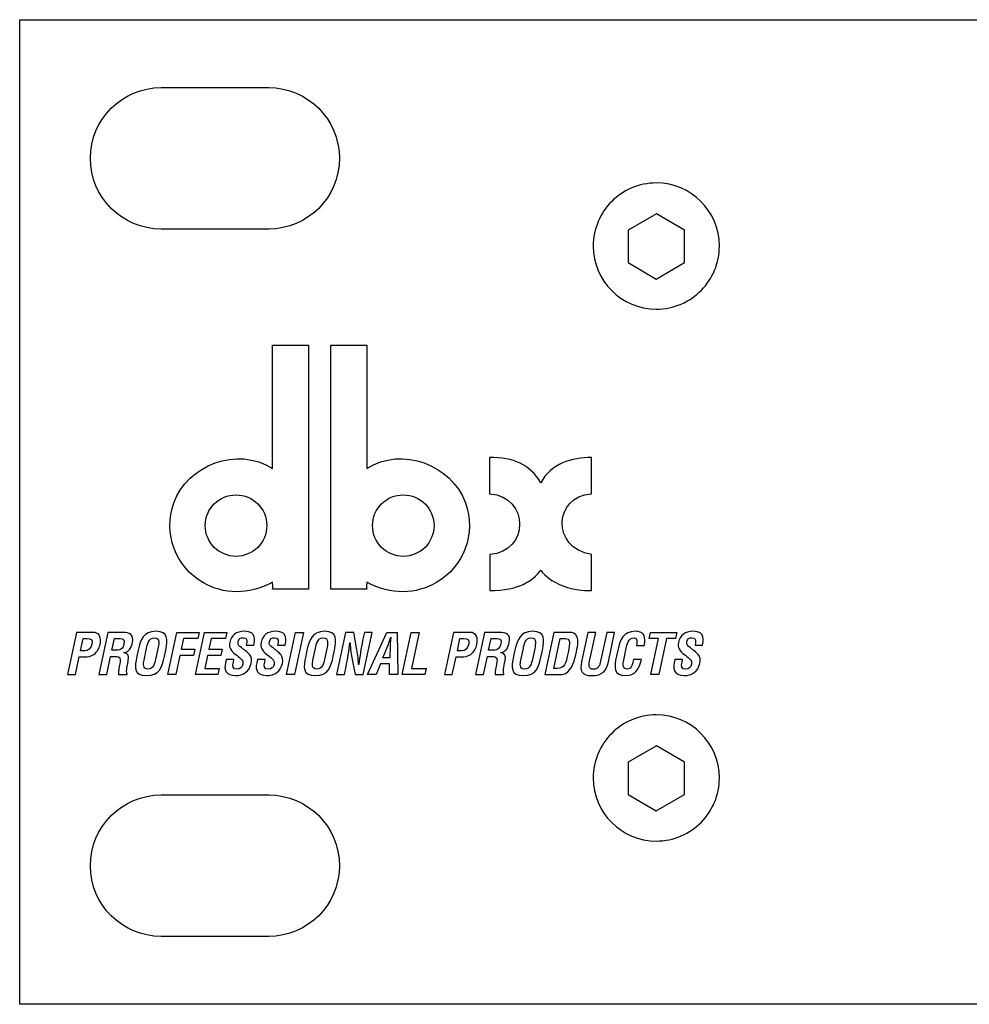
# Model space of a CAD drawing. Extents: x -133.2 to -114.2, y 153.6 to 155.3.
# Tile 1 of 14: x -133.2 to -131.5, y 153.6 to 155.3. Entities that reach past the tile are written whole.
import ezdxf

# ---------------------------------------------------------------- set-up
doc = ezdxf.new("R2010")
doc.units = 0
doc.header["$MEASUREMENT"] = 0
doc.layers.add('LAYER_1', color=160, linetype='CONTINUOUS')

# ---------------------------------------------------------------- blocks, each defined once
blk = doc.blocks.new('AI9-BLK123')
at = {"layer": 'LAYER_1', "color": 7}
blk.add_lwpolyline([(-1.259, 1.121), (-1.259, -0.334), (0.006, -1.07), (1.281, -0.334)], dxfattribs=at)
blk = doc.blocks.new('AI9-BLK122')
at = {"layer": 'LAYER_1', "color": 7}
blk.add_lwpolyline([(1.259, -1.121), (1.259, 0.334), (-0.006, 1.07), (-1.281, 0.334)], dxfattribs=at)
blk = doc.blocks.new('AI9-BLK121')
at = {"layer": 'LAYER_1', "color": 7}
for points in [[(2.025, -1.98), (2.524, -1.469), (2.832, -0.771), (2.832, 0), (2.832, 1.564), (1.564, 2.832), (0, 2.832), (-0.782, 2.832), (-1.49, 2.515), (-2.003, 2.003)], [(-2.003, 2.003), (-2.515, 1.49), (-2.832, 0.782), (-2.832, 0), (-2.832, -1.564), (-1.564, -2.832), (0, -2.832), (0.793, -2.832), (1.511, -2.506), (2.025, -1.98)]]:
    blk.add_open_spline(points, degree=3, knots=[0, 0, 0, 0, 1, 1, 1, 2, 2, 2, 3, 3, 3, 3], dxfattribs=at)
for name, p in [('AI9-BLK122', (0.011, 0.377)), ('AI9-BLK123', (-0.011, -0.41))]:
    blk.add_blockref(name, p, dxfattribs=at)
blk = doc.blocks.new('AI9-BLK120')
at = {"layer": 'LAYER_1', "color": 7}
blk.add_lwpolyline([(-1.259, 1.121), (-1.259, -0.334), (0.006, -1.07), (1.281, -0.334)], dxfattribs=at)
blk = doc.blocks.new('AI9-BLK119')
at = {"layer": 'LAYER_1', "color": 7}
blk.add_lwpolyline([(1.259, -1.121), (1.259, 0.334), (-0.006, 1.07), (-1.281, 0.334)], dxfattribs=at)
blk = doc.blocks.new('AI9-BLK118')
at = {"layer": 'LAYER_1', "color": 7}
for points in [[(2.025, -1.98), (2.524, -1.469), (2.832, -0.771), (2.832, 0), (2.832, 1.564), (1.564, 2.832), (0, 2.832), (-0.782, 2.832), (-1.49, 2.515), (-2.003, 2.003)], [(-2.003, 2.003), (-2.515, 1.49), (-2.832, 0.782), (-2.832, 0), (-2.832, -1.564), (-1.564, -2.832), (0, -2.832), (0.793, -2.832), (1.511, -2.506), (2.025, -1.98)]]:
    blk.add_open_spline(points, degree=3, knots=[0, 0, 0, 0, 1, 1, 1, 2, 2, 2, 3, 3, 3, 3], dxfattribs=at)
for name, p in [('AI9-BLK119', (0.011, 0.377)), ('AI9-BLK120', (-0.011, -0.41))]:
    blk.add_blockref(name, p, dxfattribs=at)
blk = doc.blocks.new('AI9-BLK3')
at = {"layer": 'LAYER_1', "color": 7}
for centre in [(-6.492, -2.565), (1.016, -2.565)]:
    blk.add_circle(centre, 1.38, dxfattribs=at)
for points, knots in [([(-3.238, -5.422), (-3.238, -5.422), (-3.238, 5.534), (-3.238, 5.534), (-3.238, 5.534), (-4.862, 5.534), (-4.862, 5.534), (-4.862, 5.534), (-4.86, -0.014), (-4.86, -0.005), (-6.417, 1.023), (-8.678, 0.153), (-9.281, -1.543), (-9.774, -2.929), (-9.214, -4.409), (-7.959, -5.13), (-7.077, -5.637), (-5.939, -5.708), (-4.851, -5.103), (-4.851, -5.103), (-4.841, -5.44), (-4.851, -5.422), (-4.851, -5.422), (-3.238, -5.422), (-3.238, -5.422)], [0, 0, 0, 0, 1, 1, 1, 2, 2, 2, 3, 3, 3, 4, 4, 4, 5, 5, 5, 6, 6, 6, 7, 7, 7, 8, 8, 8, 8]), ([(3.805, -1.543), (3.202, 0.153), (0.941, 1.023), (-0.616, -0.005), (-0.616, -0.014), (-0.614, 5.534), (-0.614, 5.534), (-0.614, 5.534), (-2.239, 5.534), (-2.239, 5.534), (-2.239, 5.534), (-2.239, -5.422), (-2.239, -5.422), (-2.239, -5.422), (-0.625, -5.422), (-0.625, -5.422), (-0.635, -5.44), (-0.625, -5.103), (-0.625, -5.103), (0.463, -5.708), (1.601, -5.637), (2.483, -5.13), (3.738, -4.409), (4.298, -2.929), (3.805, -1.543)], [0, 0, 0, 0, 1, 1, 1, 2, 2, 2, 3, 3, 3, 4, 4, 4, 5, 5, 5, 6, 6, 6, 7, 7, 7, 8, 8, 8, 8]), ([(4.901, -5.482), (4.901, -5.482), (4.892, -3.865), (4.901, -3.864), (6.679, -3.737), (6.688, -1.278), (4.892, -1.133), (4.892, -1.133), (4.892, 0.494), (4.892, 0.494), (5.95, 0.494), (6.705, 0.188), (7.189, -0.641), (7.619, 0.211), (8.592, 0.494), (9.459, 0.494), (9.459, 0.485), (9.468, -1.132), (9.459, -1.133), (7.744, -1.278), (7.671, -3.582), (9.459, -3.855), (9.459, -3.855), (9.459, -5.482), (9.459, -5.482), (7.762, -5.482), (7.195, -4.564), (7.189, -4.571), (6.806, -5.045), (6.205, -5.482), (4.901, -5.482)], [0, 0, 0, 0, 1, 1, 1, 2, 2, 2, 3, 3, 3, 4, 4, 4, 5, 5, 5, 6, 6, 6, 7, 7, 7, 8, 8, 8, 9, 9, 9, 10, 10, 10, 10])]:
    blk.add_open_spline(points, degree=3, knots=knots, dxfattribs=at)
blk = doc.blocks.new('AI9-BLK2')
at = {"layer": 'LAYER_1', "color": 7}
for points in [[(-9.757, -7.369), (-9.354, -5.475), (-8.351, -5.475), (-8.41, -5.753), (-9.059, -5.753), (-9.161, -6.233), (-8.553, -6.233), (-8.612, -6.51), (-9.221, -6.51), (-9.403, -7.369)], [(-8.516, -7.369), (-8.114, -5.475), (-7.118, -5.475), (-7.177, -5.753), (-7.819, -5.753), (-7.921, -6.23), (-7.329, -6.23), (-7.388, -6.508), (-7.98, -6.508), (-8.104, -7.091), (-7.462, -7.091), (-7.521, -7.369)], [(-4.432, -7.369), (-4.029, -5.475), (-3.675, -5.475), (-4.078, -7.369)], [(-0.795, -7.369), (0.06, -5.475), (0.537, -5.475), (0.564, -7.369), (0.185, -7.369), (0.193, -6.889), (-0.221, -6.889), (-0.416, -7.369)], [(0.758, -7.369), (1.161, -5.475), (1.514, -5.475), (1.171, -7.091), (1.828, -7.091), (1.769, -7.369)], [(11.908, -5.475), (13.087, -5.475), (13.028, -5.753), (12.617, -5.753), (12.273, -7.369), (11.919, -7.369), (12.263, -5.753), (11.849, -5.753)]]:
    blk.add_lwpolyline(points, close=True, dxfattribs=at)
for points, knots in [([(-14.26, -7.369), (-14.26, -7.369), (-13.857, -5.475), (-13.857, -5.475), (-13.857, -5.475), (-13.135, -5.475), (-13.135, -5.475), (-12.796, -5.475), (-12.751, -5.748), (-12.807, -6.013), (-12.842, -6.175), (-12.923, -6.356), (-13.08, -6.462), (-13.209, -6.551), (-13.364, -6.579), (-13.5, -6.576), (-13.5, -6.576), (-13.738, -6.576), (-13.738, -6.576), (-13.738, -6.576), (-13.906, -7.369), (-13.906, -7.369), (-13.906, -7.369), (-14.26, -7.369), (-14.26, -7.369)], [0, 0, 0, 0, 1, 1, 1, 2, 2, 2, 3, 3, 3, 4, 4, 4, 5, 5, 5, 6, 6, 6, 7, 7, 7, 8, 8, 8, 8]), ([(-12.334, -6.553), (-12.334, -6.553), (-12.507, -7.369), (-12.507, -7.369), (-12.507, -7.369), (-12.861, -7.369), (-12.861, -7.369), (-12.861, -7.369), (-12.458, -5.475), (-12.458, -5.475), (-12.458, -5.475), (-11.789, -5.475), (-11.789, -5.475), (-11.483, -5.475), (-11.273, -5.581), (-11.347, -5.929), (-11.391, -6.136), (-11.49, -6.354), (-11.735, -6.387), (-11.735, -6.387), (-11.736, -6.392), (-11.736, -6.392), (-11.532, -6.42), (-11.497, -6.553), (-11.536, -6.735), (-11.553, -6.814), (-11.662, -7.278), (-11.587, -7.334), (-11.587, -7.334), (-11.595, -7.369), (-11.595, -7.369), (-11.595, -7.369), (-11.984, -7.369), (-11.984, -7.369), (-12.001, -7.248), (-11.944, -7.016), (-11.92, -6.889), (-11.898, -6.773), (-11.861, -6.614), (-11.975, -6.579), (-12.065, -6.551), (-12.169, -6.553), (-12.27, -6.553), (-12.27, -6.553), (-12.334, -6.553), (-12.334, -6.553)], [0, 0, 0, 0, 1, 1, 1, 2, 2, 2, 3, 3, 3, 4, 4, 4, 5, 5, 5, 6, 6, 6, 7, 7, 7, 8, 8, 8, 9, 9, 9, 10, 10, 10, 11, 11, 11, 12, 12, 12, 13, 13, 13, 14, 14, 14, 15, 15, 15, 15]), ([(-11.097, -6.271), (-10.979, -5.788), (-10.865, -5.429), (-10.299, -5.429), (-9.733, -5.429), (-9.771, -5.788), (-9.859, -6.271), (-9.859, -6.271), (-9.916, -6.541), (-9.916, -6.541), (-10.024, -7.046), (-10.14, -7.415), (-10.721, -7.415), (-11.302, -7.415), (-11.261, -7.046), (-11.154, -6.541), (-11.154, -6.541), (-11.097, -6.271), (-11.097, -6.271)], [0, 0, 0, 0, 1, 1, 1, 2, 2, 2, 3, 3, 3, 4, 4, 4, 5, 5, 5, 6, 6, 6, 6]), ([(-10.828, -6.718), (-10.861, -6.874), (-10.903, -7.129), (-10.66, -7.129), (-10.408, -7.129), (-10.35, -6.869), (-10.311, -6.687), (-10.311, -6.687), (-10.208, -6.202), (-10.208, -6.202), (-10.176, -6.051), (-10.097, -5.715), (-10.359, -5.715), (-10.638, -5.715), (-10.685, -6.046), (-10.716, -6.192), (-10.716, -6.192), (-10.828, -6.718), (-10.828, -6.718)], [0, 0, 0, 0, 1, 1, 1, 2, 2, 2, 3, 3, 3, 4, 4, 4, 5, 5, 5, 6, 6, 6, 6]), ([(-6.24, -6.051), (-6.202, -5.881), (-6.182, -5.715), (-6.376, -5.715), (-6.495, -5.715), (-6.581, -5.763), (-6.608, -5.892), (-6.639, -6.036), (-6.56, -6.091), (-6.463, -6.162), (-6.363, -6.235), (-6.178, -6.377), (-6.1, -6.473), (-6.004, -6.591), (-5.99, -6.705), (-6.025, -6.869), (-6.102, -7.228), (-6.379, -7.415), (-6.725, -7.415), (-7.149, -7.415), (-7.25, -7.177), (-7.178, -6.839), (-7.178, -6.839), (-7.149, -6.7), (-7.149, -6.7), (-7.149, -6.7), (-6.795, -6.7), (-6.795, -6.7), (-6.795, -6.7), (-6.819, -6.811), (-6.819, -6.811), (-6.865, -6.996), (-6.838, -7.129), (-6.664, -7.129), (-6.515, -7.129), (-6.428, -7.051), (-6.397, -6.907), (-6.374, -6.796), (-6.408, -6.72), (-6.485, -6.657), (-6.639, -6.513), (-6.847, -6.409), (-6.951, -6.22), (-6.991, -6.134), (-7.002, -6.031), (-6.98, -5.929), (-6.911, -5.606), (-6.692, -5.429), (-6.318, -5.429), (-5.755, -5.429), (-5.862, -5.864), (-5.899, -6.051), (-5.899, -6.051), (-6.24, -6.051), (-6.24, -6.051)], [0, 0, 0, 0, 1, 1, 1, 2, 2, 2, 3, 3, 3, 4, 4, 4, 5, 5, 5, 6, 6, 6, 7, 7, 7, 8, 8, 8, 9, 9, 9, 10, 10, 10, 11, 11, 11, 12, 12, 12, 13, 13, 13, 14, 14, 14, 15, 15, 15, 16, 16, 16, 17, 17, 17, 18, 18, 18, 18]), ([(-4.836, -6.051), (-4.798, -5.881), (-4.777, -5.715), (-4.972, -5.715), (-5.091, -5.715), (-5.176, -5.763), (-5.204, -5.892), (-5.235, -6.036), (-5.155, -6.091), (-5.059, -6.162), (-4.959, -6.235), (-4.774, -6.377), (-4.696, -6.473), (-4.6, -6.591), (-4.586, -6.705), (-4.621, -6.869), (-4.697, -7.228), (-4.974, -7.415), (-5.32, -7.415), (-5.745, -7.415), (-5.846, -7.177), (-5.774, -6.839), (-5.774, -6.839), (-5.744, -6.7), (-5.744, -6.7), (-5.744, -6.7), (-5.391, -6.7), (-5.391, -6.7), (-5.391, -6.7), (-5.414, -6.811), (-5.414, -6.811), (-5.461, -6.996), (-5.434, -7.129), (-5.26, -7.129), (-5.111, -7.129), (-5.023, -7.051), (-4.993, -6.907), (-4.969, -6.796), (-5.004, -6.72), (-5.081, -6.657), (-5.235, -6.513), (-5.443, -6.409), (-5.547, -6.22), (-5.586, -6.134), (-5.597, -6.031), (-5.576, -5.929), (-5.507, -5.606), (-5.287, -5.429), (-4.913, -5.429), (-4.35, -5.429), (-4.458, -5.864), (-4.495, -6.051), (-4.495, -6.051), (-4.836, -6.051), (-4.836, -6.051)], [0, 0, 0, 0, 1, 1, 1, 2, 2, 2, 3, 3, 3, 4, 4, 4, 5, 5, 5, 6, 6, 6, 7, 7, 7, 8, 8, 8, 9, 9, 9, 10, 10, 10, 11, 11, 11, 12, 12, 12, 13, 13, 13, 14, 14, 14, 15, 15, 15, 16, 16, 16, 17, 17, 17, 18, 18, 18, 18]), ([(-3.517, -6.271), (-3.399, -5.788), (-3.285, -5.429), (-2.719, -5.429), (-2.153, -5.429), (-2.192, -5.788), (-2.279, -6.271), (-2.279, -6.271), (-2.336, -6.541), (-2.336, -6.541), (-2.444, -7.046), (-2.56, -7.415), (-3.141, -7.415), (-3.722, -7.415), (-3.682, -7.046), (-3.574, -6.541), (-3.574, -6.541), (-3.517, -6.271), (-3.517, -6.271)], [0, 0, 0, 0, 1, 1, 1, 2, 2, 2, 3, 3, 3, 4, 4, 4, 5, 5, 5, 6, 6, 6, 6]), ([(-3.248, -6.718), (-3.281, -6.874), (-3.323, -7.129), (-3.08, -7.129), (-2.828, -7.129), (-2.77, -6.869), (-2.731, -6.687), (-2.731, -6.687), (-2.628, -6.202), (-2.628, -6.202), (-2.596, -6.051), (-2.517, -5.715), (-2.78, -5.715), (-3.058, -5.715), (-3.105, -6.046), (-3.136, -6.192), (-3.136, -6.192), (-3.248, -6.718), (-3.248, -6.718)], [0, 0, 0, 0, 1, 1, 1, 2, 2, 2, 3, 3, 3, 4, 4, 4, 5, 5, 5, 6, 6, 6, 6]), ([(-0.94, -5.475), (-0.94, -5.475), (-0.587, -5.475), (-0.587, -5.475), (-0.587, -5.475), (-0.99, -7.369), (-0.99, -7.369), (-0.99, -7.369), (-1.358, -7.369), (-1.358, -7.369), (-1.358, -7.369), (-1.49, -6.695), (-1.49, -6.695), (-1.536, -6.47), (-1.563, -6.24), (-1.583, -5.942), (-1.583, -5.942), (-1.588, -5.942), (-1.588, -5.942), (-1.609, -6.099), (-1.634, -6.291), (-1.665, -6.483), (-1.695, -6.672), (-1.728, -6.862), (-1.76, -7.013), (-1.76, -7.013), (-1.836, -7.369), (-1.836, -7.369), (-1.836, -7.369), (-2.189, -7.369), (-2.189, -7.369), (-2.189, -7.369), (-1.787, -5.475), (-1.787, -5.475), (-1.787, -5.475), (-1.42, -5.475), (-1.42, -5.475), (-1.42, -5.475), (-1.292, -6.164), (-1.292, -6.164), (-1.248, -6.384), (-1.219, -6.609), (-1.199, -6.917), (-1.199, -6.917), (-1.194, -6.917), (-1.194, -6.917), (-1.17, -6.745), (-1.144, -6.561), (-1.115, -6.379), (-1.086, -6.197), (-1.055, -6.015), (-1.019, -5.846), (-1.019, -5.846), (-0.94, -5.475), (-0.94, -5.475)], [0, 0, 0, 0, 1, 1, 1, 2, 2, 2, 3, 3, 3, 4, 4, 4, 5, 5, 5, 6, 6, 6, 7, 7, 7, 8, 8, 8, 9, 9, 9, 10, 10, 10, 11, 11, 11, 12, 12, 12, 13, 13, 13, 14, 14, 14, 15, 15, 15, 16, 16, 16, 17, 17, 17, 18, 18, 18, 18]), ([(-0.106, -6.612), (-0.106, -6.612), (0.197, -6.612), (0.197, -6.612), (0.197, -6.612), (0.215, -6.073), (0.215, -6.073), (0.216, -5.985), (0.227, -5.899), (0.236, -5.811), (0.242, -5.768), (0.246, -5.725), (0.25, -5.684), (0.25, -5.684), (0.245, -5.684), (0.245, -5.684), (0.231, -5.725), (0.217, -5.768), (0.205, -5.811), (0.176, -5.899), (0.151, -5.985), (0.114, -6.073), (0.114, -6.073), (-0.106, -6.612), (-0.106, -6.612)], [0, 0, 0, 0, 1, 1, 1, 2, 2, 2, 3, 3, 3, 4, 4, 4, 5, 5, 5, 6, 6, 6, 7, 7, 7, 8, 8, 8, 8]), ([(2.653, -7.369), (2.653, -7.369), (3.055, -5.475), (3.055, -5.475), (3.055, -5.475), (3.778, -5.475), (3.778, -5.475), (4.116, -5.475), (4.162, -5.748), (4.106, -6.013), (4.071, -6.175), (3.99, -6.356), (3.833, -6.462), (3.703, -6.551), (3.548, -6.579), (3.412, -6.576), (3.412, -6.576), (3.175, -6.576), (3.175, -6.576), (3.175, -6.576), (3.006, -7.369), (3.006, -7.369), (3.006, -7.369), (2.653, -7.369), (2.653, -7.369)], [0, 0, 0, 0, 1, 1, 1, 2, 2, 2, 3, 3, 3, 4, 4, 4, 5, 5, 5, 6, 6, 6, 7, 7, 7, 8, 8, 8, 8]), ([(4.579, -6.553), (4.579, -6.553), (4.406, -7.369), (4.406, -7.369), (4.406, -7.369), (4.052, -7.369), (4.052, -7.369), (4.052, -7.369), (4.455, -5.475), (4.455, -5.475), (4.455, -5.475), (5.124, -5.475), (5.124, -5.475), (5.43, -5.475), (5.64, -5.581), (5.565, -5.929), (5.522, -6.136), (5.422, -6.354), (5.178, -6.387), (5.178, -6.387), (5.177, -6.392), (5.177, -6.392), (5.381, -6.42), (5.415, -6.553), (5.377, -6.735), (5.36, -6.814), (5.251, -7.278), (5.325, -7.334), (5.325, -7.334), (5.318, -7.369), (5.318, -7.369), (5.318, -7.369), (4.929, -7.369), (4.929, -7.369), (4.911, -7.248), (4.968, -7.016), (4.993, -6.889), (5.015, -6.773), (5.051, -6.614), (4.937, -6.579), (4.848, -6.551), (4.743, -6.553), (4.642, -6.553), (4.642, -6.553), (4.579, -6.553), (4.579, -6.553)], [0, 0, 0, 0, 1, 1, 1, 2, 2, 2, 3, 3, 3, 4, 4, 4, 5, 5, 5, 6, 6, 6, 7, 7, 7, 8, 8, 8, 9, 9, 9, 10, 10, 10, 11, 11, 11, 12, 12, 12, 13, 13, 13, 14, 14, 14, 15, 15, 15, 15]), ([(5.816, -6.271), (5.934, -5.788), (6.048, -5.429), (6.614, -5.429), (7.18, -5.429), (7.141, -5.788), (7.054, -6.271), (7.054, -6.271), (6.996, -6.541), (6.996, -6.541), (6.889, -7.046), (6.773, -7.415), (6.192, -7.415), (5.611, -7.415), (5.651, -7.046), (5.759, -6.541), (5.759, -6.541), (5.816, -6.271), (5.816, -6.271)], [0, 0, 0, 0, 1, 1, 1, 2, 2, 2, 3, 3, 3, 4, 4, 4, 5, 5, 5, 6, 6, 6, 6]), ([(6.085, -6.718), (6.051, -6.874), (6.01, -7.129), (6.252, -7.129), (6.505, -7.129), (6.563, -6.869), (6.601, -6.687), (6.601, -6.687), (6.705, -6.202), (6.705, -6.202), (6.737, -6.051), (6.816, -5.715), (6.553, -5.715), (6.275, -5.715), (6.228, -6.046), (6.196, -6.192), (6.196, -6.192), (6.085, -6.718), (6.085, -6.718)], [0, 0, 0, 0, 1, 1, 1, 2, 2, 2, 3, 3, 3, 4, 4, 4, 5, 5, 5, 6, 6, 6, 6]), ([(7.153, -7.369), (7.153, -7.369), (7.556, -5.475), (7.556, -5.475), (7.556, -5.475), (8.294, -5.475), (8.294, -5.475), (8.38, -5.475), (8.543, -5.513), (8.614, -5.689), (8.667, -5.821), (8.646, -6.031), (8.579, -6.344), (8.499, -6.718), (8.408, -7.15), (8.081, -7.319), (7.993, -7.364), (7.896, -7.369), (7.808, -7.369), (7.808, -7.369), (7.153, -7.369), (7.153, -7.369)], [0, 0, 0, 0, 1, 1, 1, 2, 2, 2, 3, 3, 3, 4, 4, 4, 5, 5, 5, 6, 6, 6, 7, 7, 7, 7]), ([(9.938, -5.475), (9.938, -5.475), (10.292, -5.475), (10.292, -5.475), (10.292, -5.475), (10.011, -6.796), (10.011, -6.796), (9.922, -7.215), (9.743, -7.415), (9.28, -7.415), (8.813, -7.415), (8.719, -7.215), (8.808, -6.796), (8.808, -6.796), (9.089, -5.475), (9.089, -5.475), (9.089, -5.475), (9.443, -5.475), (9.443, -5.475), (9.443, -5.475), (9.168, -6.766), (9.168, -6.766), (9.13, -6.947), (9.104, -7.129), (9.344, -7.129), (9.574, -7.129), (9.625, -6.947), (9.664, -6.766), (9.664, -6.766), (9.938, -5.475), (9.938, -5.475)], [0, 0, 0, 0, 1, 1, 1, 2, 2, 2, 3, 3, 3, 4, 4, 4, 5, 5, 5, 6, 6, 6, 7, 7, 7, 8, 8, 8, 9, 9, 9, 10, 10, 10, 10]), ([(11.494, -6.695), (11.484, -6.73), (11.474, -6.768), (11.464, -6.803), (11.373, -7.15), (11.2, -7.415), (10.806, -7.415), (10.225, -7.415), (10.265, -7.046), (10.373, -6.541), (10.373, -6.541), (10.43, -6.271), (10.43, -6.271), (10.548, -5.788), (10.662, -5.429), (11.228, -5.429), (11.543, -5.434), (11.685, -5.596), (11.642, -5.919), (11.637, -5.967), (11.631, -6.015), (11.619, -6.063), (11.619, -6.063), (11.27, -6.063), (11.27, -6.063), (11.281, -5.942), (11.342, -5.715), (11.167, -5.715), (10.89, -5.715), (10.842, -6.046), (10.811, -6.192), (10.811, -6.192), (10.699, -6.718), (10.699, -6.718), (10.666, -6.874), (10.624, -7.129), (10.867, -7.129), (11.061, -7.129), (11.105, -6.816), (11.138, -6.695), (11.138, -6.695), (11.494, -6.695), (11.494, -6.695)], [0, 0, 0, 0, 1, 1, 1, 2, 2, 2, 3, 3, 3, 4, 4, 4, 5, 5, 5, 6, 6, 6, 7, 7, 7, 8, 8, 8, 9, 9, 9, 10, 10, 10, 11, 11, 11, 12, 12, 12, 13, 13, 13, 14, 14, 14, 14]), ([(13.9, -6.051), (13.938, -5.881), (13.959, -5.715), (13.764, -5.715), (13.645, -5.715), (13.559, -5.763), (13.532, -5.892), (13.501, -6.036), (13.58, -6.091), (13.677, -6.162), (13.777, -6.235), (13.962, -6.377), (14.04, -6.473), (14.136, -6.591), (14.15, -6.705), (14.115, -6.869), (14.039, -7.228), (13.761, -7.415), (13.415, -7.415), (12.991, -7.415), (12.89, -7.177), (12.962, -6.839), (12.962, -6.839), (12.991, -6.7), (12.991, -6.7), (12.991, -6.7), (13.345, -6.7), (13.345, -6.7), (13.345, -6.7), (13.321, -6.811), (13.321, -6.811), (13.275, -6.996), (13.302, -7.129), (13.476, -7.129), (13.625, -7.129), (13.712, -7.051), (13.743, -6.907), (13.767, -6.796), (13.732, -6.72), (13.655, -6.657), (13.501, -6.513), (13.293, -6.409), (13.189, -6.22), (13.149, -6.134), (13.139, -6.031), (13.16, -5.929), (13.229, -5.606), (13.448, -5.429), (13.822, -5.429), (14.386, -5.429), (14.278, -5.864), (14.241, -6.051), (14.241, -6.051), (13.9, -6.051), (13.9, -6.051)], [0, 0, 0, 0, 1, 1, 1, 2, 2, 2, 3, 3, 3, 4, 4, 4, 5, 5, 5, 6, 6, 6, 7, 7, 7, 8, 8, 8, 9, 9, 9, 10, 10, 10, 11, 11, 11, 12, 12, 12, 13, 13, 13, 14, 14, 14, 15, 15, 15, 16, 16, 16, 17, 17, 17, 18, 18, 18, 18]), ([(-13.678, -6.298), (-13.678, -6.298), (-13.489, -6.298), (-13.489, -6.298), (-13.335, -6.298), (-13.218, -6.233), (-13.169, -6.003), (-13.122, -5.785), (-13.202, -5.753), (-13.401, -5.753), (-13.401, -5.753), (-13.563, -5.753), (-13.563, -5.753), (-13.563, -5.753), (-13.678, -6.298), (-13.678, -6.298)], [0, 0, 0, 0, 1, 1, 1, 2, 2, 2, 3, 3, 3, 4, 4, 4, 5, 5, 5, 5]), ([(-12.274, -6.275), (-12.274, -6.275), (-11.997, -6.275), (-11.997, -6.275), (-11.879, -6.268), (-11.772, -6.192), (-11.731, -6.003), (-11.686, -5.79), (-11.767, -5.755), (-11.901, -5.753), (-11.901, -5.753), (-12.163, -5.753), (-12.163, -5.753), (-12.163, -5.753), (-12.274, -6.275), (-12.274, -6.275)], [0, 0, 0, 0, 1, 1, 1, 2, 2, 2, 3, 3, 3, 4, 4, 4, 5, 5, 5, 5]), ([(3.234, -6.298), (3.234, -6.298), (3.423, -6.298), (3.423, -6.298), (3.578, -6.298), (3.695, -6.233), (3.744, -6.003), (3.79, -5.785), (3.711, -5.753), (3.512, -5.753), (3.512, -5.753), (3.35, -5.753), (3.35, -5.753), (3.35, -5.753), (3.234, -6.298), (3.234, -6.298)], [0, 0, 0, 0, 1, 1, 1, 2, 2, 2, 3, 3, 3, 4, 4, 4, 5, 5, 5, 5]), ([(4.638, -6.275), (4.638, -6.275), (4.916, -6.275), (4.916, -6.275), (5.034, -6.268), (5.141, -6.192), (5.181, -6.003), (5.226, -5.79), (5.145, -5.755), (5.012, -5.753), (5.012, -5.753), (4.749, -5.753), (4.749, -5.753), (4.749, -5.753), (4.638, -6.275), (4.638, -6.275)], [0, 0, 0, 0, 1, 1, 1, 2, 2, 2, 3, 3, 3, 4, 4, 4, 5, 5, 5, 5]), ([(7.72, -7.091), (8.036, -7.091), (8.092, -6.925), (8.208, -6.377), (8.303, -5.929), (8.295, -5.753), (8.083, -5.753), (8.083, -5.753), (7.851, -5.753), (7.851, -5.753), (7.851, -5.753), (7.566, -7.091), (7.566, -7.091), (7.566, -7.091), (7.72, -7.091), (7.72, -7.091)], [0, 0, 0, 0, 1, 1, 1, 2, 2, 2, 3, 3, 3, 4, 4, 4, 5, 5, 5, 5])]:
    blk.add_open_spline(points, degree=3, knots=knots, dxfattribs=at)
blk.add_blockref('AI9-BLK3', (-0.21, 1.881), dxfattribs=at)
blk = doc.blocks.new('AI9-BLK1')
at = {"layer": 'LAYER_1', "color": 7}
blk.add_lwpolyline([(-241.3, -22.098), (-241.3, 22.098), (241.3, 22.098), (241.3, -22.098)], close=True, dxfattribs=at)
for points in [[(-234.95, 19.05), (-236.704, 19.05), (-238.125, 17.629), (-238.125, 15.875), (-238.125, 15.875), (-238.125, 15.875), (-238.125, 15.875), (-238.125, 14.122), (-236.704, 12.7), (-234.95, 12.7), (-234.95, 12.7), (-230.124, 12.7), (-230.124, 12.7), (-228.37, 12.7), (-226.949, 14.122), (-226.949, 15.875), (-226.949, 15.875), (-226.949, 15.875), (-226.949, 15.875), (-226.949, 17.629), (-228.37, 19.05), (-230.124, 19.05), (-230.124, 19.05), (-234.95, 19.05), (-234.95, 19.05)], [(-230.124, -19.05), (-228.37, -19.05), (-226.949, -17.629), (-226.949, -15.875), (-226.949, -15.875), (-226.949, -15.875), (-226.949, -15.875), (-226.949, -14.122), (-228.37, -12.7), (-230.124, -12.7), (-230.124, -12.7), (-234.95, -12.7), (-234.95, -12.7), (-236.704, -12.7), (-238.125, -14.122), (-238.125, -15.875), (-238.125, -15.875), (-238.125, -15.875), (-238.125, -15.875), (-238.125, -17.629), (-236.704, -19.05), (-234.95, -19.05), (-234.95, -19.05), (-230.124, -19.05), (-230.124, -19.05)]]:
    blk.add_open_spline(points, degree=3, knots=[0, 0, 0, 0, 1, 1, 1, 2, 2, 2, 3, 3, 3, 4, 4, 4, 5, 5, 5, 6, 6, 6, 7, 7, 7, 8, 8, 8, 8], dxfattribs=at)
for name, p in [('AI9-BLK121', (-212.725, 11.938)), ('AI9-BLK2', (-224.888, 0.073)), ('AI9-BLK118', (-212.725, -11.938))]:
    blk.add_blockref(name, p, dxfattribs=at)

msp = doc.modelspace()

# ---------------------------------------------------------------- block references
at = {"layer": 'LAYER_1', "color": 7, "xscale": 0.03937, "yscale": 0.03937, "zscale": 0.03937}
msp.add_blockref('AI9-BLK1', (-123.7034, 154.4733), dxfattribs=at)

doc.saveas('drawing.dxf')
